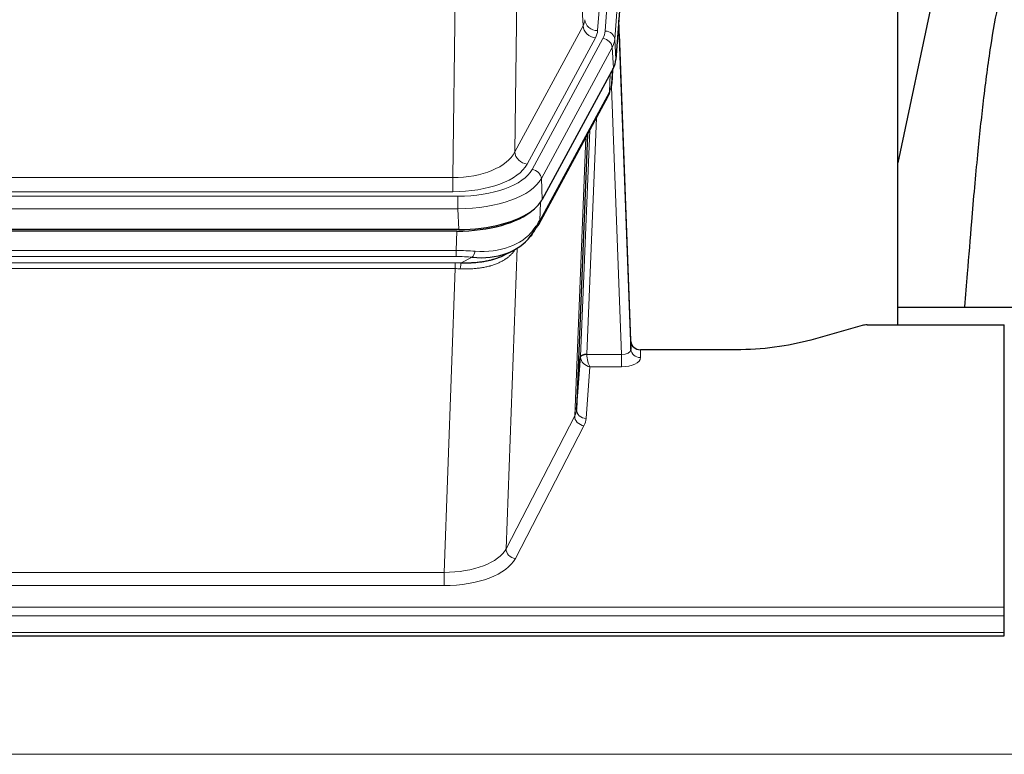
# Model space of a CAD drawing. Header units: inches. Extents: x 0 to 23760, y -13 to 16800.
# Tile 130 of 256: x 3790 to 4099, y 13866 to 14096. Entities that reach past the tile are written whole.
import ezdxf

# ---------------------------------------------------------------- set-up
doc = ezdxf.new("R2010")
doc.units = ezdxf.units.IN
doc.layers.add('1', color=7, linetype='Continuous', true_color=0xffffff)

msp = doc.modelspace()

# ---------------------------------------------------------------- linework, layer by layer
at = {"layer": '1', "color": 110, "linetype": 'Continuous', "lineweight": 13}
for p, q in [((3973.55, 14092.664), (3986.661, 14266.025)), ((3984.269, 14265.59), (3971.203, 14092.817)), ((3989.655, 14263.455), (3976.544, 14090.094)), ((3966.63, 14094.334), (3962.278, 14168.586)), ((3946.235, 14130.442), (3945.278, 14054.791)), ((3925.835, 14046.756), (3926.803, 14123.252)), ((3945.278, 14054.791), (3966.63, 14094.334)), ((3949.154, 14050.982), (3970.506, 14090.526)), ((3950.679, 14049.308), (3972.853, 14090.373)), ((3975.76, 14087.517), (3953.586, 14046.451)), ((3976.133, 14081.144), (3975.76, 14087.517)), ((3976.544, 14090.094), (3976.918, 14083.722)), ((3975.649, 14076.219), (3976.003, 14080.903)), ((3974.864, 14073.64), (3975.082, 14079.198)), ((3978.63, 13991.396), (3975.499, 14075.248)), ((3953.116, 14033.364), (3974.864, 14073.64)), ((3970.846, 14065.534), (3967.824, 13991.483)), ((3964.012, 13972.089), (3967.48, 14059.299)), ((3965.826, 13990.717), (3968.719, 14061.594)), ((3713.192, 14046.756), (3925.835, 14046.756)), ((3925.835, 14042.342), (3925.835, 14046.756)), ((3953.586, 14046.451), (3953.879, 14039.93)), ((3711.603, 14040.918), (3927.424, 14040.918)), ((3925.835, 14042.342), (3713.192, 14042.342)), ((3927.424, 14037.013), (3927.424, 14040.918)), ((3953.293, 14039), (3953.116, 14033.364)), ((3927.424, 14037.013), (3711.603, 14037.013)), ((3927.717, 14030.492), (3927.424, 14037.013)), ((3926.934, 14023.919), (3927.125, 14030.01)), ((3712.093, 14023.919), (3926.934, 14023.919)), ((3926.934, 14022.054), (3926.934, 14023.919)), ((3945.963, 14024.614), (3942.527, 13930.474)), ((3926.934, 14022.054), (3712.093, 14022.054)), ((3712.435, 14020.111), (3926.592, 14020.111)), ((3926.592, 14018.246), (3926.592, 14020.111)), ((3928.505, 14020.08), (3931.958, 14021.825)), ((3926.592, 14018.246), (3712.435, 14018.246)), ((3923.118, 13923.07), (3926.592, 14018.246)), ((3984.611, 13992.843), (3984.621, 13990.395)), ((3967.825, 13991.396), (3978.63, 13991.396)), ((3978.63, 13991.396), (3978.63, 13987.481)), ((3968.788, 13987.481), (3967.594, 13971.332)), ((3978.63, 13987.481), (3968.788, 13987.481)), ((3942.527, 13930.474), (3964.012, 13972.089)), ((3966.921, 13969.025), (3945.436, 13927.411)), ((3715.909, 13923.07), (3923.118, 13923.07)), ((3923.118, 13923.07), (3923.118, 13918.969)), ((3923.118, 13918.969), (3715.909, 13918.969)), ((3541.514, 13912.208), (4098.514, 13912.208)), ((3541.514, 13909.474), (4098.514, 13909.474)), ((3541.514, 13904.226), (4098.514, 13904.226)), ((2107.013, 13866.096), (6864.013, 13866.096))]:
    msp.add_line(p, q, dxfattribs=at)
at = {"layer": '1', "color": 2, "linetype": 'Continuous', "lineweight": 25}
for p, q in [((3990.036, 14257.175), (3976.918, 14083.722)), ((4065.174, 14000.61), (4065.174, 14189.411)), ((4083.697, 14139.33), (4065.174, 14051.436)), ((3981.612, 13995.465), (3977.854, 14096.103)), ((3977.934, 14091.71), (3981.623, 13992.928)), ((3976.133, 14081.144), (3953.879, 14039.93)), ((3975.642, 14076.106), (3976.005, 14080.908)), ((3975.819, 14080.563), (3975.649, 14076.219)), ((3975.642, 14076.106), (3975.649, 14076.219)), ((3952.757, 14032.034), (3974.504, 14072.31)), ((3968.026, 14060.31), (3964.598, 13974.099)), ((3927.717, 14030.492), (3711.31, 14030.492)), ((3927.125, 14030.01), (3711.902, 14030.01)), ((3941.822, 14022.446), (3944.616, 14023.858)), ((4065.176, 14006.183), (4137.173, 14006.183)), ((4054.057, 14000.415), (4037.893, 13995.884)), ((4055.556, 14000.61), (4098.514, 14000.61)), ((4098.514, 13912.208), (4098.514, 14000.61)), ((3981.623, 13992.928), (3981.612, 13995.465)), ((4014.514, 13992.843), (3984.611, 13992.843)), ((3964.598, 13974.099), (3965.826, 13990.717)), ((4098.514, 13909.474), (4098.514, 13912.208)), ((4098.514, 13904.226), (4098.514, 13909.474)), ((3541.514, 13903.211), (4098.514, 13903.211)), ((4098.514, 13903.211), (4098.514, 13904.226))]:
    msp.add_line(p, q, dxfattribs=at)
at = {"layer": '1', "color": 110, "linetype": 'Continuous', "lineweight": 13}
for centre, major_axis, ratio, start_param, end_param in [((3947.185, 14096.755), (-20.038, 0.241), 0.4621297, 2.903225, 3.1123764), ((3970.506, 14094.074), (3.52, -1.9), 0.8606628, 3.6289862, 5.1474227), ((3971.203, 14096.365), (3.989, -0.302), 0.8864705, 3.2608937, 4.7793301), ((3977.934, 14089.557), (-0.214, 6.443), 0.0117452, 5.0526437, 5.774114), ((3947.185, 14093.207), (-24.033, 0.005), 0.4611335, 2.8976848, 3.1068362), ((3949.532, 14093.055), (-24.033, 0.005), 0.4611335, 2.8976848, 3.1068362), ((3972.853, 14087.712), (2.64, -1.425), 0.8606628, 0.4873936, 2.00583), ((3973.55, 14090.003), (2.991, -0.226), 0.8864705, 0.119301, 1.6377375), ((3974.936, 14091.618), (2.998, 0.112), 0.4302668, 5.7021495, 6.2671208), ((3949.532, 14090.394), (27.028, 0.171), 0.4605352, 6.0362132, 6.2453646), ((3970.985, 14074.21), (3.52, -1.9), 0.8606628, 0.0000038, 0.4001271), ((3947.854, 14056.43), (27.538, 20.422), 0.1820483, 5.9117299, 5.9437101), ((3925.915, 14057.363), (20.002, 0.126), 0.5302672, 4.7050812, 6.0263936), ((3949.154, 14054.531), (-3.52, 1.9), 0.8606628, 0.4873936, 2.00583), ((3925.915, 14053.815), (24.002, 0.049), 0.477994, 4.708097, 6.0294094), ((3927.372, 14052.015), (-24.02, 0.03), 0.4619935, 1.5735185, 2.8978281), ((3950.679, 14046.647), (2.64, -1.425), 0.8606628, 0.4873936, 2.00583), ((3927.372, 14049.354), (27.018, 0.111), 0.4567867, 4.7124116, 6.0367213), ((3949.238, 14033.935), (3.52, -1.9), 0.8606628, 0.0000038, 0.4001271), ((3927.188, 14045.302), (-25.329, 12.681), 0.6929209, 2.1169098, 3.0007467), ((3926.285, 14016.485), (27.015, 0.091), 0.2751837, 1.3250001, 1.545831), ((3931.958, 14025.66), (-0.368, -3.983), 0.2964475, 0.3019504, 1.0888865), ((3925.803, 14010.299), (24.025, 0.387), 0.4081206, 1.4515092, 1.5313568), ((3926.285, 14012.65), (23.017, 0.318), 0.4083138, 1.3161001, 1.5369309), ((3928.505, 14016.245), (0.131, 3.998), 0.1099517, 0.2897867, 1.0584981), ((3925.803, 14006.463), (20.023, 0.877), 0.5868265, 1.4258227, 1.5056703), ((3967.824, 13990.622), (1.998, -0.082), 0.4302193, 1.5883537, 3.1255299), ((3968.824, 13991.451), (1.001, 0.011), 0.9036689, 3.0949665, 3.1907321), ((3978.618, 13993.019), (-3.004, 0.138), 0.5390598, 1.5996723, 3.1704686), ((3984.621, 13993.019), (-3, -0.013), 0.8746179, 0.0299147, 1.5670846), ((3968.824, 13990.59), (-2.996, 0.15), 0.8842155, 0.0089587, 0.1047242), ((3967.825, 13990.535), (-1.996, -0.13), 0.4297663, 4.6843512, 6.2157251), ((3968.788, 13990.105), (-2.669, 1.608), 0.8008031, 0.5106166, 2.0203264), ((3968.788, 13990.105), (-0.506, 2.997), 0.2740591, 1.0794715, 2.5891813), ((3978.618, 13990.395), (-6.003, 0.008), 0.4854373, 1.5734916, 3.1442879), ((3944.595, 13974.354), (20.016, 0.121), 0.4848834, 6.0350943, 6.2444185), ((3967.594, 13973.956), (2.992, -0.221), 0.8740585, 3.1714428, 4.7769181), ((3966.921, 13971.649), (2.666, -1.376), 0.8484453, 3.5215353, 5.1252561), ((3944.595, 13971.73), (23.014, 0.002), 0.4845187, 6.038018, 6.2473422), ((3923.112, 13932.744), (20.013, 0.104), 0.483363, 4.7101919, 6.0355739), ((3945.436, 13930.035), (2.666, -1.376), 0.8484453, 3.5215353, 5.1252561), ((3923.112, 13930.12), (-23.012, 0.004), 0.4845836, 1.5711584, 2.8965404)]:
    msp.add_ellipse(centre, major_axis=major_axis, ratio=ratio, start_param=start_param, end_param=end_param, dxfattribs=at)
at = {"layer": '1', "color": 2, "linetype": 'Continuous', "lineweight": 25}
for centre, major_axis, ratio, start_param, end_param in [((3949.897, 14084.161), (-27.037, 0.006), 0.4611335, 2.8976848, 3.1068362), ((3949.005, 14085.707), (-26.161, 11.46), 0.4493681, 3.1218709, 3.267222), ((3947.854, 14056.43), (27.174, 22.247), 0.2659526, 6.0029112, 6.0348913), ((3971.151, 14074.531), (3.584, -1.776), 0.8816114, 6.2824956, 6.6531678), ((3927.659, 14042.976), (-27.023, 0.034), 0.4619935, 2.6128783, 2.8978281), ((3927.099, 14042.485), (-27.01, 0.015), 0.4618579, 1.5720062, 2.656), ((3927.659, 14042.976), (-27.023, 0.034), 0.4619935, 1.5735185, 2.6128783), ((3926.285, 14016.485), (27.355, 20.182), 0.1876908, 5.6857719, 5.9066027), ((3949.238, 14033.935), (3.52, -1.9), 0.8606628, 5.9153676, 6.2831892), ((3928.981, 14013.622), (23.434, 19.972), 0.1471226, 5.6997031, 5.9205339), ((3947.461, 14031.253), (3.195, -2.407), 0.6715965, 6.033487, 6.820423), ((3927.188, 14045.302), (-23.359, 16.381), 0.7286412, 2.2260513, 3.1098882), ((4055.559, 13999.152), (-3, 0.002), 0.4856498, 4.7136997, 5.2369038), ((3984.61, 13995.556), (-3, 0.002), 0.9042699, 0.0343167, 1.5714866)]:
    msp.add_ellipse(centre, major_axis=major_axis, ratio=ratio, start_param=start_param, end_param=end_param, dxfattribs=at)
for points, knots in [([(4112.959, 14139.363), (4111.825, 14137.856), (4105.876, 14129.333), (4100.303, 14116.189), (4096.423, 14101.231), (4094.001, 14087.348), (4091.994, 14072.119), (4090.022, 14053.616), (4088.391, 14035.333), (4087.104, 14018.965), (4086.302, 14009.825), (4086.006, 14006.307)], [0, 0, 0, 0, 0.0321271, 0.1811391, 0.2945987, 0.4244837, 0.5723167, 0.6990076, 0.8399552, 0.939366, 1, 1, 1, 1]), ([(3928.505, 14020.08), (3929.023, 14020.071), (3929.538, 14020.069), (3930.564, 14020.081), (3931.074, 14020.096), (3931.708, 14020.125), (3931.835, 14020.132), (3932.088, 14020.146), (3932.214, 14020.154), (3932.591, 14020.179), (3932.84, 14020.198), (3933.582, 14020.262), (3934.069, 14020.314), (3935.028, 14020.439), (3935.5, 14020.512), (3936.428, 14020.678), (3936.885, 14020.771), (3937.558, 14020.928), (3937.781, 14020.983), (3938.112, 14021.07), (3938.222, 14021.099), (3938.386, 14021.145), (3938.44, 14021.16), (3938.549, 14021.191), (3939.035, 14021.332), (3939.504, 14021.486), (3940.309, 14021.777), (3941.007, 14022.056), (3941.662, 14022.365), (3941.943, 14022.507)], [0, 0, 0, 0, 0.1020877, 0.1020877, 0.2041754, 0.2041754, 0.2296973, 0.2296973, 0.2552192, 0.2552192, 0.3062631, 0.3062631, 0.4083508, 0.4083508, 0.5104385, 0.5104385, 0.6125262, 0.6125262, 0.66357, 0.66357, 0.6890919, 0.6890919, 0.7018529, 0.7018529, 0.7146139, 0.8167015, 0.8167015, 0.9187892, 1, 1, 1, 1]), ([(4037.893, 13995.884), (4034.36, 13994.893), (4030.558, 13994.129), (4022.675, 13993.104), (4018.594, 13992.843), (4014.514, 13992.843)], [0, 0, 0, 0, 0.5, 0.5, 1, 1, 1, 1])]:
    msp.add_open_spline(points, degree=3, knots=knots, dxfattribs=at)
msp.add_open_spline([(3974.504, 14072.31), (3974.625, 14072.533), (3974.735, 14072.755)], degree=2, dxfattribs=at)
at = {"layer": '1', "color": 110, "linetype": 'Continuous', "lineweight": 13}
msp.add_open_spline([(3945.565, 14024.488), (3945.41, 14024.236), (3945.238, 14023.987), (3944.862, 14023.497), (3944.659, 14023.256), (3944.221, 14022.785), (3943.987, 14022.554), (3943.487, 14022.104), (3943.221, 14021.885), (3942.799, 14021.566), (3942.654, 14021.461), (3942.431, 14021.307), (3942.356, 14021.256), (3942.203, 14021.155), (3942.126, 14021.105), (3941.738, 14020.859), (3941.415, 14020.671), (3940.745, 14020.316), (3940.051, 14019.979), (3939.31, 14019.682), (3938.544, 14019.405), (3938.15, 14019.276), (3937.692, 14019.143), (3937.641, 14019.128), (3937.538, 14019.099), (3937.487, 14019.085), (3937.332, 14019.042), (3937.021, 14018.959), (3936.706, 14018.883), (3936.071, 14018.739), (3935.64, 14018.654), (3934.766, 14018.506), (3934.322, 14018.443), (3933.42, 14018.337), (3932.963, 14018.294), (3932.266, 14018.245), (3932.031, 14018.231), (3931.678, 14018.214), (3931.559, 14018.208), (3931.321, 14018.199), (3931.202, 14018.195), (3930.606, 14018.179), (3930.126, 14018.175), (3929.161, 14018.184), (3928.675, 14018.197), (3928.186, 14018.217)], degree=3, knots=[0, 0, 0, 0, 0.0625, 0.0625, 0.125, 0.125, 0.1875, 0.1875, 0.25, 0.25, 0.28125, 0.28125, 0.296875, 0.296875, 0.3125, 0.3125, 0.375, 0.375, 0.4375, 0.5, 0.5, 0.5625, 0.5625, 0.5703125, 0.5703125, 0.578125, 0.578125, 0.59375, 0.625, 0.625, 0.6875, 0.6875, 0.75, 0.75, 0.8125, 0.8125, 0.84375, 0.84375, 0.859375, 0.859375, 0.875, 0.875, 0.9375, 0.9375, 1, 1, 1, 1], dxfattribs=at)

doc.saveas('drawing.dxf')
